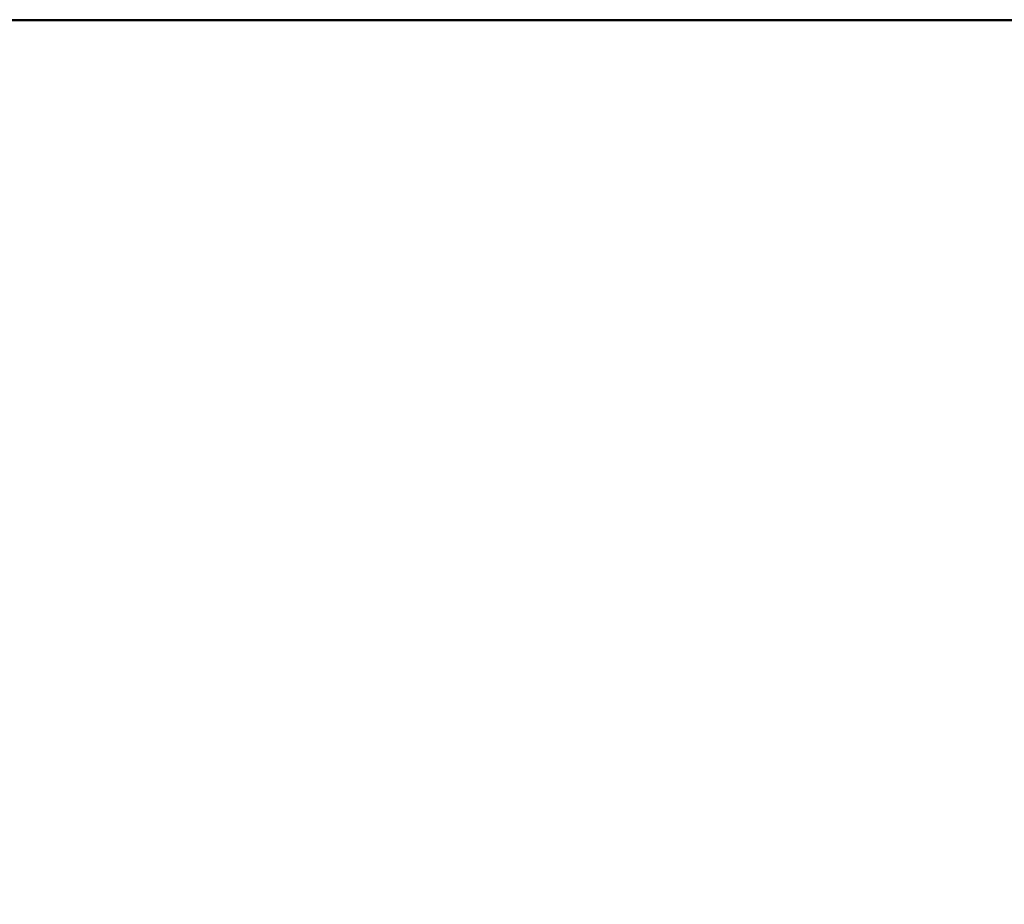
# Model space of a CAD drawing. Extents: x -4.8 to 44.9, y -3 to 21.9.
# Tile 6 of 256: x 6.3 to 17.5, y 10 to 20. Entities that reach past the tile are written whole.
import ezdxf

# ---------------------------------------------------------------- set-up
doc = ezdxf.new("R2010")
doc.units = 0

# ---------------------------------------------------------------- blocks, each defined once
blk = doc.blocks.new('Box-57de2b45-540d-415c-bedb-42f680497c91')
at = {"color": 253, "linetype": 'Continuous', "true_color": 0xa0a0a0, "transparency": 33554687}
mesh = blk.add_polyface(dxfattribs=at)
corners = [(0, 19.99), (30.3, 19.99), (30.3, 20), (0, 20), (0, 19.99, 17.3), (30.3, 19.99, 17.3), (30.3, 20, 17.3), (0, 20, 17.3)]
mesh.append_faces([[corners[k] for k in face] for face in [(0, 1, 2, 3), (4, 5, 6, 7), (0, 1, 5, 4), (1, 2, 6, 5), (2, 3, 7, 6), (3, 0, 4, 7)]], dxfattribs={"color": 253})
blk = doc.blocks.new('Box-458420f3-d24c-467f-9784-8934705a0a12')
at = {"color": 253, "linetype": 'Continuous', "true_color": 0xa0a0a0, "transparency": 33554687}
mesh = blk.add_polyface(dxfattribs=at)
corners = [(0, 0), (43, 0), (43, 20), (0, 20), (0, 0, 0.01), (43, 0, 0.01), (43, 20, 0.01), (0, 20, 0.01)]
mesh.append_faces([[corners[k] for k in face] for face in [(0, 1, 2, 3), (4, 5, 6, 7), (0, 1, 5, 4), (1, 2, 6, 5), (2, 3, 7, 6), (3, 0, 4, 7)]], dxfattribs={"color": 253})
blk = doc.blocks.new('Box-ace12fff-17e2-4e2d-8dcb-9c52ceecaf6a')
at = {"color": 253, "linetype": 'Continuous', "true_color": 0xa0a0a0, "transparency": 33554687}
mesh = blk.add_polyface(dxfattribs=at)
corners = [(0, 0), (43, 0), (43, 20), (0, 20), (0, 0, 0.01), (43, 0, 0.01), (43, 20, 0.01), (0, 20, 0.01)]
mesh.append_faces([[corners[k] for k in face] for face in [(0, 1, 2, 3), (4, 5, 6, 7), (0, 1, 5, 4), (1, 2, 6, 5), (2, 3, 7, 6), (3, 0, 4, 7)]], dxfattribs={"color": 253})
blk = doc.blocks.new('ForwardOpening-22c571ac-1418-48ff-8289-d34fa978f57b')
at = {"linetype": 'Continuous', "transparency": 33554687}
blk.add_blockref('Box-57de2b45-540d-415c-bedb-42f680497c91', (0, 0), dxfattribs=at)
blk = doc.blocks.new('a5d0e608-cf1f-4d31-a297-d99c1b6cd2c7')
at = {"linetype": 'Continuous', "transparency": 33554687}
for name, p in [('ForwardOpening-22c571ac-1418-48ff-8289-d34fa978f57b', (0, 0)), ('Box-57de2b45-540d-415c-bedb-42f680497c91', (0, 0)), ('Box-458420f3-d24c-467f-9784-8934705a0a12', (0, 0)), ('Box-ace12fff-17e2-4e2d-8dcb-9c52ceecaf6a', (0, 0, 17.29))]:
    blk.add_blockref(name, p, dxfattribs=at)
blk = doc.blocks.new('a2ba277c-a7ce-4954-a814-a3aaea5c52da')
at = {"linetype": 'Continuous', "transparency": 33554687}
blk.add_blockref('a5d0e608-cf1f-4d31-a297-d99c1b6cd2c7', (0, 0), dxfattribs=at)

msp = doc.modelspace()

# ---------------------------------------------------------------- block references
at = {"transparency": 33554687}
msp.add_blockref('a2ba277c-a7ce-4954-a814-a3aaea5c52da', (0, 0), dxfattribs=at)

doc.saveas('drawing.dxf')
